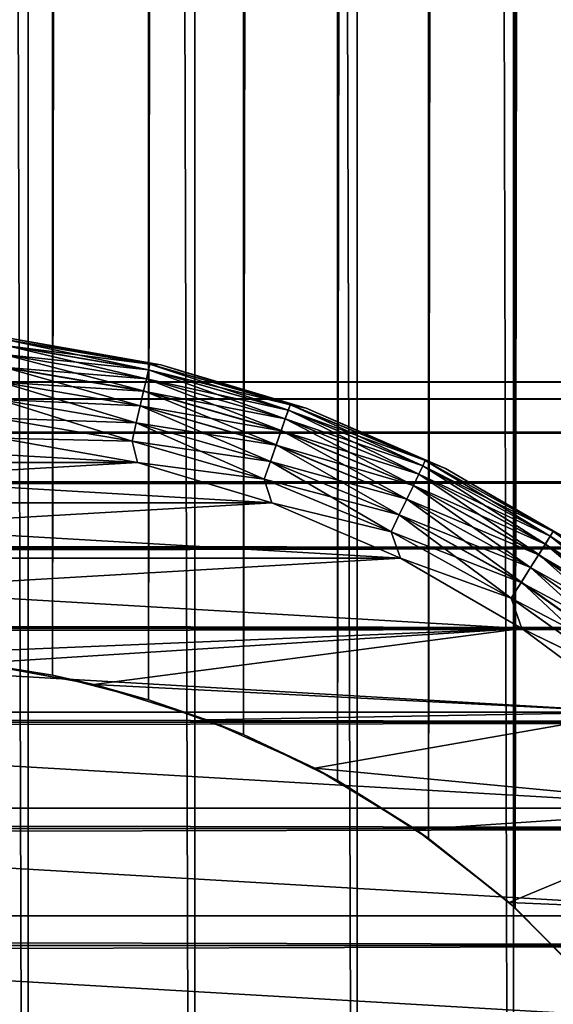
# Model space of a CAD drawing. Extents: x -265 to 265, y 0 to 607.
# Tile 122 of 256: x 251.59 to 256.91, y 26.28 to 36.08. Entities that reach past the tile are written whole.
import ezdxf

# ---------------------------------------------------------------- set-up
doc = ezdxf.new("R2010")
doc.units = 0
doc.header["$LTSCALE"] = 26.699852
for name, color, linetype in [('100', 7, 'CONTINUOUS'), ('35', 7, 'CONTINUOUS'), ('79', 7, 'CONTINUOUS'), ('80', 7, 'CONTINUOUS'), ('88', 7, 'CONTINUOUS'), ('89', 7, 'CONTINUOUS'), ('90', 7, 'CONTINUOUS'), ('92', 7, 'CONTINUOUS'), ('96', 7, 'CONTINUOUS')]:
    doc.layers.add(name, color=color, linetype=linetype)

msp = doc.modelspace()

# ---------------------------------------------------------------- linework, layer by layer
at = {"layer": '100', "color": 7, "linetype": 'CONTINUOUS'}
for points in [[(251.4367, 32.7512, -25.4451), (252.8554, 32.5102, -25.4451), (251.4471, 32.843, -25.6182), (251.4367, 32.7512, -25.4451)], [(251.4471, 32.843, -25.6182), (252.8759, 32.6002, -25.6182), (251.4534, 32.8994, -25.8061), (251.4471, 32.843, -25.6182)], [(251.4471, 32.843, -25.6182), (252.8554, 32.5102, -25.4451), (252.8759, 32.6002, -25.6182), (251.4471, 32.843, -25.6182)], [(251.5092, 32.9121, -26), (251.4534, 32.8994, -25.8061), (252.8885, 32.6556, -25.8061), (251.5092, 32.9121, -26)], [(251.4534, 32.8994, -25.8061), (252.8759, 32.6002, -25.6182), (252.8885, 32.6556, -25.8061), (251.4534, 32.8994, -25.8061)], [(252.998, 32.6496, -26), (251.5092, 32.9121, -26), (252.8885, 32.6556, -25.8061), (252.998, 32.6496, -26)], [(251.4228, 32.6276, -25.2933), (252.8277, 32.3889, -25.2933), (251.4367, 32.7512, -25.4451), (251.4228, 32.6276, -25.2933)], [(251.4367, 32.7512, -25.4451), (252.8277, 32.3889, -25.2933), (252.8554, 32.5102, -25.4451), (251.4367, 32.7512, -25.4451)], [(252.8759, 32.6002, -25.6182), (254.2686, 32.199, -25.6182), (252.8885, 32.6556, -25.8061), (252.8759, 32.6002, -25.6182)], [(252.998, 32.6496, -26), (252.8885, 32.6556, -25.8061), (254.2874, 32.2526, -25.8061), (252.998, 32.6496, -26)], [(252.8885, 32.6556, -25.8061), (254.2686, 32.199, -25.6182), (254.2874, 32.2526, -25.8061), (252.8885, 32.6556, -25.8061)], [(254.4463, 32.216, -26), (252.998, 32.6496, -26), (254.2874, 32.2526, -25.8061), (254.4463, 32.216, -26)], [(251.4058, 32.4769, -25.1687), (252.7939, 32.2411, -25.1687), (251.4228, 32.6276, -25.2933), (251.4058, 32.4769, -25.1687)], [(251.4228, 32.6276, -25.2933), (252.7939, 32.2411, -25.1687), (252.8277, 32.3889, -25.2933), (251.4228, 32.6276, -25.2933)], [(252.8554, 32.5102, -25.4451), (254.2381, 32.1118, -25.4451), (252.8759, 32.6002, -25.6182), (252.8554, 32.5102, -25.4451)], [(252.8759, 32.6002, -25.6182), (254.2381, 32.1118, -25.4451), (254.2686, 32.199, -25.6182), (252.8759, 32.6002, -25.6182)], [(251.3864, 32.305, -25.0762), (252.7554, 32.0724, -25.0762), (251.4058, 32.4769, -25.1687), (251.3864, 32.305, -25.0762)], [(251.4058, 32.4769, -25.1687), (252.7554, 32.0724, -25.0762), (252.7939, 32.2411, -25.1687), (251.4058, 32.4769, -25.1687)], [(252.8277, 32.3889, -25.2933), (254.197, 31.9944, -25.2933), (252.8554, 32.5102, -25.4451), (252.8277, 32.3889, -25.2933)], [(252.8554, 32.5102, -25.4451), (254.197, 31.9944, -25.2933), (254.2381, 32.1118, -25.4451), (252.8554, 32.5102, -25.4451)], [(252.7939, 32.2411, -25.1687), (254.1469, 31.8513, -25.1687), (252.8277, 32.3889, -25.2933), (252.7939, 32.2411, -25.1687)], [(252.8277, 32.3889, -25.2933), (254.1469, 31.8513, -25.1687), (254.197, 31.9944, -25.2933), (252.8277, 32.3889, -25.2933)], [(251.3654, 32.1184, -25.0192), (252.7137, 31.8893, -25.0192), (251.3864, 32.305, -25.0762), (251.3654, 32.1184, -25.0192)], [(251.3864, 32.305, -25.0762), (252.7137, 31.8893, -25.0192), (252.7554, 32.0724, -25.0762), (251.3864, 32.305, -25.0762)], [(252.7554, 32.0724, -25.0762), (254.0898, 31.688, -25.0762), (252.7939, 32.2411, -25.1687), (252.7554, 32.0724, -25.0762)], [(252.7939, 32.2411, -25.1687), (254.0898, 31.688, -25.0762), (254.1469, 31.8513, -25.1687), (252.7939, 32.2411, -25.1687)], [(254.2686, 32.199, -25.6182), (255.6076, 31.6444, -25.6182), (254.2874, 32.2526, -25.8061), (254.2686, 32.199, -25.6182)], [(254.4463, 32.216, -26), (254.2874, 32.2526, -25.8061), (255.6323, 31.6955, -25.8061), (254.4463, 32.216, -26)], [(254.2874, 32.2526, -25.8061), (255.6076, 31.6444, -25.6182), (255.6323, 31.6955, -25.8061), (254.2874, 32.2526, -25.8061)], [(254.2381, 32.1118, -25.4451), (255.5676, 31.5611, -25.4451), (254.2686, 32.199, -25.6182), (254.2381, 32.1118, -25.4451)], [(254.2686, 32.199, -25.6182), (255.5676, 31.5611, -25.4451), (255.6076, 31.6444, -25.6182), (254.2686, 32.199, -25.6182)], [(255.8344, 31.6172, -26), (254.4463, 32.216, -26), (255.6323, 31.6955, -25.8061), (255.8344, 31.6172, -26)], [(251.3654, 32.1184, -25.0192), (251.393, 31.9189, -25), (252.7137, 31.8893, -25.0192), (251.3654, 32.1184, -25.0192)], [(252.7137, 31.8893, -25.0192), (254.0278, 31.5107, -25.0192), (252.7554, 32.0724, -25.0762), (252.7137, 31.8893, -25.0192)], [(252.7554, 32.0724, -25.0762), (254.0278, 31.5107, -25.0192), (254.0898, 31.688, -25.0762), (252.7554, 32.0724, -25.0762)], [(254.197, 31.9944, -25.2933), (255.5136, 31.4491, -25.2933), (254.2381, 32.1118, -25.4451), (254.197, 31.9944, -25.2933)], [(254.2381, 32.1118, -25.4451), (255.5136, 31.4491, -25.2933), (255.5676, 31.5611, -25.4451), (254.2381, 32.1118, -25.4451)], [(254.1469, 31.8513, -25.1687), (255.4478, 31.3125, -25.1687), (254.197, 31.9944, -25.2933), (254.1469, 31.8513, -25.1687)], [(254.197, 31.9944, -25.2933), (255.4478, 31.3125, -25.1687), (255.5136, 31.4491, -25.2933), (254.197, 31.9944, -25.2933)], [(251.393, 31.9189, -25), (252.7673, 31.6766, -25), (252.7137, 31.8893, -25.0192), (251.393, 31.9189, -25)], [(252.7137, 31.8893, -25.0192), (252.7673, 31.6766, -25), (254.0278, 31.5107, -25.0192), (252.7137, 31.8893, -25.0192)], [(254.0898, 31.688, -25.0762), (255.3727, 31.1566, -25.0762), (254.1469, 31.8513, -25.1687), (254.0898, 31.688, -25.0762)], [(254.1469, 31.8513, -25.1687), (255.3727, 31.1566, -25.0762), (255.4478, 31.3125, -25.1687), (254.1469, 31.8513, -25.1687)], [(252.7673, 31.6766, -25), (254.1042, 31.2763, -25), (254.0278, 31.5107, -25.0192), (252.7673, 31.6766, -25)], [(254.0278, 31.5107, -25.0192), (255.2913, 30.9874, -25.0192), (254.0898, 31.688, -25.0762), (254.0278, 31.5107, -25.0192)], [(254.0898, 31.688, -25.0762), (255.2913, 30.9874, -25.0192), (255.3727, 31.1566, -25.0762), (254.0898, 31.688, -25.0762)], [(255.6076, 31.6444, -25.6182), (256.8761, 30.9433, -25.6182), (255.6323, 31.6955, -25.8061), (255.6076, 31.6444, -25.6182)], [(255.8344, 31.6172, -26), (255.6323, 31.6955, -25.8061), (256.9063, 30.9913, -25.8061), (255.8344, 31.6172, -26)], [(255.6323, 31.6955, -25.8061), (256.8761, 30.9433, -25.6182), (256.9063, 30.9913, -25.8061), (255.6323, 31.6955, -25.8061)], [(255.5136, 31.4491, -25.2933), (256.7608, 30.7598, -25.2933), (255.5676, 31.5611, -25.4451), (255.5136, 31.4491, -25.2933)], [(255.5676, 31.5611, -25.4451), (256.827, 30.8651, -25.4451), (255.6076, 31.6444, -25.6182), (255.5676, 31.5611, -25.4451)], [(255.5676, 31.5611, -25.4451), (256.7608, 30.7598, -25.2933), (256.827, 30.8651, -25.4451), (255.5676, 31.5611, -25.4451)], [(255.6076, 31.6444, -25.6182), (256.827, 30.8651, -25.4451), (256.8761, 30.9433, -25.6182), (255.6076, 31.6444, -25.6182)], [(257.1436, 30.8613, -26), (255.8344, 31.6172, -26), (256.9063, 30.9913, -25.8061), (257.1436, 30.8613, -26)], [(254.0278, 31.5107, -25.0192), (254.1042, 31.2763, -25), (255.2913, 30.9874, -25.0192), (254.0278, 31.5107, -25.0192)], [(255.4478, 31.3125, -25.1687), (256.6801, 30.6314, -25.1687), (255.5136, 31.4491, -25.2933), (255.4478, 31.3125, -25.1687)], [(255.5136, 31.4491, -25.2933), (256.6801, 30.6314, -25.1687), (256.7608, 30.7598, -25.2933), (255.5136, 31.4491, -25.2933)], [(254.1042, 31.2763, -25), (255.3855, 30.7236, -25), (255.2913, 30.9874, -25.0192), (254.1042, 31.2763, -25)], [(255.3727, 31.1566, -25.0762), (256.5881, 30.4849, -25.0762), (255.4478, 31.3125, -25.1687), (255.3727, 31.1566, -25.0762)], [(255.4478, 31.3125, -25.1687), (256.5881, 30.4849, -25.0762), (256.6801, 30.6314, -25.1687), (255.4478, 31.3125, -25.1687)], [(255.2913, 30.9874, -25.0192), (256.4882, 30.3259, -25.0192), (255.3727, 31.1566, -25.0762), (255.2913, 30.9874, -25.0192)], [(255.3727, 31.1566, -25.0762), (256.4882, 30.3259, -25.0192), (256.5881, 30.4849, -25.0762), (255.3727, 31.1566, -25.0762)], [(255.2913, 30.9874, -25.0192), (255.3855, 30.7236, -25), (256.4882, 30.3259, -25.0192), (255.2913, 30.9874, -25.0192)], [(256.8761, 30.9433, -25.6182), (258.0581, 30.1046, -25.6182), (256.9063, 30.9913, -25.8061), (256.8761, 30.9433, -25.6182)], [(256.827, 30.8651, -25.4451), (258.0006, 30.0324, -25.4451), (256.8761, 30.9433, -25.6182), (256.827, 30.8651, -25.4451)], [(256.8761, 30.9433, -25.6182), (258.0006, 30.0324, -25.4451), (258.0581, 30.1046, -25.6182), (256.8761, 30.9433, -25.6182)], [(256.7608, 30.7598, -25.2933), (257.923, 29.9351, -25.2933), (256.827, 30.8651, -25.4451), (256.7608, 30.7598, -25.2933)], [(256.827, 30.8651, -25.4451), (257.923, 29.9351, -25.2933), (258.0006, 30.0324, -25.4451), (256.827, 30.8651, -25.4451)], [(255.3855, 30.7236, -25), (256.5941, 30.0259, -25), (256.4882, 30.3259, -25.0192), (255.3855, 30.7236, -25)], [(256.6801, 30.6314, -25.1687), (257.8285, 29.8166, -25.1687), (256.7608, 30.7598, -25.2933), (256.6801, 30.6314, -25.1687)], [(256.7608, 30.7598, -25.2933), (257.8285, 29.8166, -25.1687), (257.923, 29.9351, -25.2933), (256.7608, 30.7598, -25.2933)], [(256.5881, 30.4849, -25.0762), (257.7206, 29.6813, -25.0762), (256.6801, 30.6314, -25.1687), (256.5881, 30.4849, -25.0762)], [(256.6801, 30.6314, -25.1687), (257.7206, 29.6813, -25.0762), (257.8285, 29.8166, -25.1687), (256.6801, 30.6314, -25.1687)], [(256.4882, 30.3259, -25.0192), (257.6035, 29.5345, -25.0192), (256.5881, 30.4849, -25.0762), (256.4882, 30.3259, -25.0192)], [(256.5881, 30.4849, -25.0762), (257.6035, 29.5345, -25.0192), (257.7206, 29.6813, -25.0762), (256.5881, 30.4849, -25.0762)], [(256.4882, 30.3259, -25.0192), (256.5941, 30.0259, -25), (257.6035, 29.5345, -25.0192), (256.4882, 30.3259, -25.0192)], [(256.5941, 30.0259, -25), (257.7134, 29.1926, -25), (257.6035, 29.5345, -25.0192), (256.5941, 30.0259, -25)]]:
    msp.add_3dface(points, dxfattribs=at)
at = {"layer": '35', "color": 7, "linetype": 'CONTINUOUS'}
for points in [[(-263, 32.4789, 28.2268), (-263, 32.3101, 29.6706), (263, 32.4789, 28.2268), (-263, 32.4789, 28.2268)], [(263, 32.4789, 28.2268), (-263, 32.3101, 29.6706), (263, 32.3101, 29.6706), (263, 32.4789, 28.2268)], [(-263, 32.4789, 26.7732), (-263, 32.4789, 28.2268), (263, 32.4789, 26.7732), (-263, 32.4789, 26.7732)], [(263, 32.4789, 26.7732), (-263, 32.4789, 28.2268), (263, 32.4789, 28.2268), (263, 32.4789, 26.7732)], [(-263, 32.3101, 25.3294), (-263, 32.4789, 26.7732), (263, 32.3101, 25.3294), (-263, 32.3101, 25.3294)], [(263, 32.3101, 25.3294), (-263, 32.4789, 26.7732), (263, 32.4789, 26.7732), (263, 32.3101, 25.3294)], [(-263, 32.3101, 29.6706), (-263, 31.9749, 31.085), (263, 32.3101, 29.6706), (-263, 32.3101, 29.6706)], [(263, 32.3101, 29.6706), (-263, 31.9749, 31.085), (263, 31.9749, 31.085), (263, 32.3101, 29.6706)], [(-263, 31.9749, 23.915), (-263, 32.3101, 25.3294), (263, 31.9749, 23.915), (-263, 31.9749, 23.915)], [(263, 31.9749, 23.915), (-263, 32.3101, 25.3294), (263, 32.3101, 25.3294), (263, 31.9749, 23.915)], [(-263, 31.9749, 31.085), (-263, 31.4777, 32.451), (263, 31.9749, 31.085), (-263, 31.9749, 31.085)], [(263, 31.9749, 31.085), (-263, 31.4777, 32.451), (263, 31.4777, 32.451), (263, 31.9749, 31.085)], [(-263, 31.4777, 22.549), (-263, 31.9749, 23.915), (263, 31.4777, 22.549), (-263, 31.4777, 22.549)], [(263, 31.4777, 22.549), (-263, 31.9749, 23.915), (263, 31.9749, 23.915), (263, 31.4777, 22.549)], [(-263, 31.4777, 32.451), (-263, 30.8253, 33.75), (263, 31.4777, 32.451), (-263, 31.4777, 32.451)], [(263, 31.4777, 32.451), (-263, 30.8253, 33.75), (263, 30.8253, 33.75), (263, 31.4777, 32.451)], [(-263, 30.8253, 21.25), (-263, 31.4777, 22.549), (263, 30.8253, 21.25), (-263, 30.8253, 21.25)], [(263, 30.8253, 21.25), (-263, 31.4777, 22.549), (263, 31.4777, 22.549), (263, 30.8253, 21.25)], [(-263, 30.8253, 33.75), (-263, 30.0265, 34.9645), (263, 30.8253, 33.75), (-263, 30.8253, 33.75)], [(263, 30.8253, 33.75), (-263, 30.0265, 34.9645), (263, 30.0265, 34.9645), (263, 30.8253, 33.75)], [(-263, 30.0265, 20.0355), (-263, 30.8253, 21.25), (263, 30.0265, 20.0355), (-263, 30.0265, 20.0355)], [(263, 30.0265, 20.0355), (-263, 30.8253, 21.25), (263, 30.8253, 21.25), (263, 30.0265, 20.0355)], [(-263, 30.0265, 34.9645), (-263, 29.0922, 36.078), (263, 30.0265, 34.9645), (-263, 30.0265, 34.9645)], [(263, 30.0265, 34.9645), (-263, 29.0922, 36.078), (263, 29.0922, 36.078), (263, 30.0265, 34.9645)], [(-263, 29.0922, 18.922), (-263, 30.0265, 20.0355), (263, 29.0922, 18.922), (-263, 29.0922, 18.922)], [(263, 29.0922, 18.922), (-263, 30.0265, 20.0355), (263, 30.0265, 20.0355), (263, 29.0922, 18.922)], [(-263, 29.0922, 36.078), (-263, 28.0348, 37.0756), (263, 29.0922, 36.078), (-263, 29.0922, 36.078)], [(263, 29.0922, 36.078), (-263, 28.0348, 37.0756), (263, 28.0348, 37.0756), (263, 29.0922, 36.078)], [(-263, 28.0348, 17.9244), (-263, 29.0922, 18.922), (263, 28.0348, 17.9244), (-263, 28.0348, 17.9244)], [(263, 28.0348, 17.9244), (-263, 29.0922, 18.922), (263, 29.0922, 18.922), (263, 28.0348, 17.9244)], [(-263, 28.0348, 37.0756), (-263, 26.8689, 37.9436), (263, 28.0348, 37.0756), (-263, 28.0348, 37.0756)], [(263, 28.0348, 37.0756), (-263, 26.8689, 37.9436), (263, 26.8689, 37.9436), (263, 28.0348, 37.0756)], [(-263, 26.8689, 17.0564), (-263, 28.0348, 17.9244), (263, 26.8689, 17.0564), (-263, 26.8689, 17.0564)], [(263, 26.8689, 17.0564), (-263, 28.0348, 17.9244), (263, 28.0348, 17.9244), (263, 26.8689, 17.0564)], [(-263, 26.8689, 37.9436), (-263, 25.61, 38.6704), (263, 26.8689, 37.9436), (-263, 26.8689, 37.9436)], [(263, 26.8689, 37.9436), (-263, 25.61, 38.6704), (263, 25.61, 38.6704), (263, 26.8689, 37.9436)], [(-263, 25.61, 16.3296), (-263, 26.8689, 17.0564), (263, 25.61, 16.3296), (-263, 25.61, 16.3296)], [(263, 25.61, 16.3296), (-263, 26.8689, 17.0564), (263, 26.8689, 17.0564), (263, 25.61, 16.3296)]]:
    msp.add_3dface(points, dxfattribs=at)
at = {"layer": '79', "color": 7, "linetype": 'CONTINUOUS'}
for points in [[(250, 1, 15), (251.6795, 1, 14.9057), (250, 599, 15), (250, 1, 15)], [(250, 599, 15), (251.6795, 1, 14.9057), (251.6795, 599, 14.9057), (250, 599, 15)], [(251.6795, 1, 14.9057), (253.3378, 1, 14.6239), (251.6795, 599, 14.9057), (251.6795, 1, 14.9057)], [(251.6795, 599, 14.9057), (253.3378, 1, 14.6239), (253.3378, 599, 14.6239), (251.6795, 599, 14.9057)], [(253.3378, 1, 14.6239), (254.9542, 1, 14.1582), (253.3378, 599, 14.6239), (253.3378, 1, 14.6239)], [(253.3378, 599, 14.6239), (254.9542, 1, 14.1582), (254.9542, 599, 14.1582), (253.3378, 599, 14.6239)], [(254.9542, 1, 14.1582), (256.5083, 1, 13.5145), (254.9542, 599, 14.1582), (254.9542, 1, 14.1582)], [(254.9542, 599, 14.1582), (256.5083, 1, 13.5145), (256.5083, 599, 13.5145), (254.9542, 599, 14.1582)], [(256.5083, 1, 13.5145), (257.9805, 1, 12.7009), (256.5083, 599, 13.5145), (256.5083, 1, 13.5145)], [(256.5083, 599, 13.5145), (257.9805, 1, 12.7009), (257.9805, 599, 12.7009), (256.5083, 599, 13.5145)]]:
    msp.add_3dface(points, dxfattribs=at)
at = {"layer": '80', "color": 7, "linetype": 'CONTINUOUS'}
for points in [[(256.525, 572.7552, -13.5064), (257.3158, 573.5548, -13.095), (256.5251, 27.2447, -13.5064), (256.525, 572.7552, -13.5064)], [(256.5251, 27.2447, -13.5064), (257.3158, 573.5548, -13.095), (257.3159, 26.4452, -13.095), (256.5251, 27.2447, -13.5064)], [(255.664, 572.0639, -13.8895), (256.525, 572.7552, -13.5064), (255.664, 27.9361, -13.8895), (255.664, 572.0639, -13.8895)], [(255.664, 27.9361, -13.8895), (256.525, 572.7552, -13.5064), (256.5251, 27.2447, -13.5064), (255.664, 27.9361, -13.8895)], [(254.7575, 571.4895, -14.2256), (255.664, 572.0639, -13.8895), (254.7575, 28.5105, -14.2255), (254.7575, 571.4895, -14.2256)], [(254.7575, 28.5105, -14.2255), (255.664, 572.0639, -13.8895), (255.664, 27.9361, -13.8895), (254.7575, 28.5105, -14.2255)], [(253.8238, 571.0311, -14.5044), (254.7575, 571.4895, -14.2256), (253.8239, 28.9689, -14.5044), (253.8238, 571.0311, -14.5044)], [(253.8239, 28.9689, -14.5044), (254.7575, 571.4895, -14.2256), (254.7575, 28.5105, -14.2255), (253.8239, 28.9689, -14.5044)], [(252.8754, 570.6836, -14.7218), (253.8238, 571.0311, -14.5044), (252.8754, 29.3163, -14.7218), (252.8754, 570.6836, -14.7218)], [(252.8754, 29.3163, -14.7218), (253.8238, 571.0311, -14.5044), (253.8239, 28.9689, -14.5044), (252.8754, 29.3163, -14.7218)], [(251.9193, 570.4408, -14.8767), (252.8754, 570.6836, -14.7218), (251.9193, 29.5592, -14.8767), (251.9193, 570.4408, -14.8767)], [(251.9193, 29.5592, -14.8767), (252.8754, 570.6836, -14.7218), (252.8754, 29.3163, -14.7218), (251.9193, 29.5592, -14.8767)], [(250.9603, 570.2974, -14.9692), (251.9193, 570.4408, -14.8767), (250.9603, 29.7026, -14.9692), (250.9603, 570.2974, -14.9692)], [(250.9603, 29.7026, -14.9692), (251.9193, 570.4408, -14.8767), (251.9193, 29.5592, -14.8767), (250.9603, 29.7026, -14.9692)]]:
    msp.add_3dface(points, dxfattribs=at)
at = {"layer": '88', "color": 7, "linetype": 'CONTINUOUS'}
for points in [[(250.9603, 29.7026, -14.9692), (251.9193, 29.5592, -14.8767), (251.1752, 29.6789, -25), (250.9603, 29.7026, -14.9692)], [(251.1752, 29.6789, -25), (251.9193, 29.5592, -14.8767), (252.3333, 29.4667, -25), (251.1752, 29.6789, -25)], [(251.9193, 29.5592, -14.8767), (252.8754, 29.3163, -14.7218), (252.3333, 29.4667, -25), (251.9193, 29.5592, -14.8767)], [(252.3333, 29.4667, -25), (252.8754, 29.3163, -14.7218), (253.4574, 29.1164, -25), (252.3333, 29.4667, -25)], [(252.8754, 29.3163, -14.7218), (253.8239, 28.9689, -14.5044), (253.4574, 29.1164, -25), (252.8754, 29.3163, -14.7218)], [(253.4574, 29.1164, -25), (253.8239, 28.9689, -14.5044), (254.5311, 28.6332, -25), (253.4574, 29.1164, -25)], [(253.8239, 28.9689, -14.5044), (254.7575, 28.5105, -14.2255), (254.5311, 28.6332, -25), (253.8239, 28.9689, -14.5044)], [(254.5311, 28.6332, -25), (254.7575, 28.5105, -14.2255), (255.5386, 28.0241, -25), (254.5311, 28.6332, -25)], [(254.7575, 28.5105, -14.2255), (255.664, 27.9361, -13.8895), (255.5386, 28.0241, -25), (254.7575, 28.5105, -14.2255)], [(255.5386, 28.0241, -25), (255.664, 27.9361, -13.8895), (256.4654, 27.298, -25), (255.5386, 28.0241, -25)], [(255.664, 27.9361, -13.8895), (256.5251, 27.2447, -13.5064), (256.4654, 27.298, -25), (255.664, 27.9361, -13.8895)], [(256.4654, 27.298, -25), (256.5251, 27.2447, -13.5064), (257.298, 26.4654, -25), (256.4654, 27.298, -25)], [(256.5251, 27.2447, -13.5064), (257.3159, 26.4452, -13.095), (257.298, 26.4654, -25), (256.5251, 27.2447, -13.5064)]]:
    msp.add_3dface(points, dxfattribs=at)
at = {"layer": '89', "color": 7, "linetype": 'CONTINUOUS'}
for points in [[(251.393, 31.9189, -25), (247.2327, 31.6766, -25), (252.7673, 31.6766, -25), (251.393, 31.9189, -25)], [(247.2327, 31.6766, -25), (245.8958, 31.2763, -25), (252.7673, 31.6766, -25), (247.2327, 31.6766, -25)], [(252.7673, 31.6766, -25), (245.8958, 31.2763, -25), (254.1042, 31.2763, -25), (252.7673, 31.6766, -25)], [(245.8958, 31.2763, -25), (244.6145, 30.7236, -25), (254.1042, 31.2763, -25), (245.8958, 31.2763, -25)], [(254.1042, 31.2763, -25), (244.6145, 30.7236, -25), (255.3855, 30.7236, -25), (254.1042, 31.2763, -25)], [(244.6145, 30.7236, -25), (243.4059, 30.0259, -25), (255.3855, 30.7236, -25), (244.6145, 30.7236, -25)], [(255.3855, 30.7236, -25), (243.4059, 30.0259, -25), (256.5941, 30.0259, -25), (255.3855, 30.7236, -25)], [(243.4059, 30.0259, -25), (250, 29.75, -25), (256.5941, 30.0259, -25), (243.4059, 30.0259, -25)], [(250, 29.75, -25), (251.1752, 29.6789, -25), (256.5941, 30.0259, -25), (250, 29.75, -25)], [(251.1752, 29.6789, -25), (252.3333, 29.4667, -25), (256.5941, 30.0259, -25), (251.1752, 29.6789, -25)], [(256.5941, 30.0259, -25), (252.3333, 29.4667, -25), (257.7134, 29.1926, -25), (256.5941, 30.0259, -25)], [(252.3333, 29.4667, -25), (253.4574, 29.1164, -25), (257.7134, 29.1926, -25), (252.3333, 29.4667, -25)], [(253.4574, 29.1164, -25), (254.5311, 28.6332, -25), (257.7134, 29.1926, -25), (253.4574, 29.1164, -25)], [(257.7134, 29.1926, -25), (254.5311, 28.6332, -25), (258.7285, 28.2349, -25), (257.7134, 29.1926, -25)], [(254.5311, 28.6332, -25), (255.5386, 28.0241, -25), (258.7285, 28.2349, -25), (254.5311, 28.6332, -25)], [(255.5386, 28.0241, -25), (256.4654, 27.298, -25), (258.7285, 28.2349, -25), (255.5386, 28.0241, -25)], [(258.7285, 28.2349, -25), (256.4654, 27.298, -25), (259.6255, 27.1659, -25), (258.7285, 28.2349, -25)], [(256.4654, 27.298, -25), (257.298, 26.4654, -25), (259.6255, 27.1659, -25), (256.4654, 27.298, -25)]]:
    msp.add_3dface(points, dxfattribs=at)
at = {"layer": '90', "color": 7, "linetype": 'CONTINUOUS'}
for points in [[(247.2327, 31.6766, -75), (248.607, 31.9189, -75), (252.7673, 31.6766, -75), (247.2327, 31.6766, -75)], [(252.7673, 31.6766, -75), (248.607, 31.9189, -75), (251.393, 31.9189, -75), (252.7673, 31.6766, -75)], [(245.8958, 31.2763, -75), (247.2327, 31.6766, -75), (254.1042, 31.2763, -75), (245.8958, 31.2763, -75)], [(254.1042, 31.2763, -75), (247.2327, 31.6766, -75), (252.7673, 31.6766, -75), (254.1042, 31.2763, -75)], [(244.6145, 30.7236, -75), (245.8958, 31.2763, -75), (255.3855, 30.7236, -75), (244.6145, 30.7236, -75)], [(255.3855, 30.7236, -75), (245.8958, 31.2763, -75), (254.1042, 31.2763, -75), (255.3855, 30.7236, -75)], [(243.4059, 30.0259, -75), (244.6145, 30.7236, -75), (256.5941, 30.0259, -75), (243.4059, 30.0259, -75)], [(256.5941, 30.0259, -75), (244.6145, 30.7236, -75), (255.3855, 30.7236, -75), (256.5941, 30.0259, -75)], [(242.2866, 29.1926, -75), (243.4059, 30.0259, -75), (257.7134, 29.1926, -75), (242.2866, 29.1926, -75)], [(257.7134, 29.1926, -75), (243.4059, 30.0259, -75), (256.5941, 30.0259, -75), (257.7134, 29.1926, -75)], [(241.2715, 28.2349, -75), (242.2866, 29.1926, -75), (258.7285, 28.2349, -75), (241.2715, 28.2349, -75)], [(258.7285, 28.2349, -75), (242.2866, 29.1926, -75), (257.7134, 29.1926, -75), (258.7285, 28.2349, -75)], [(240.3745, 27.1659, -75), (241.2715, 28.2349, -75), (259.6255, 27.1659, -75), (240.3745, 27.1659, -75)], [(259.6255, 27.1659, -75), (241.2715, 28.2349, -75), (258.7285, 28.2349, -75), (259.6255, 27.1659, -75)], [(239.6077, 26, -75), (240.3745, 27.1659, -75), (260.3923, 26, -75), (239.6077, 26, -75)], [(260.3923, 26, -75), (240.3745, 27.1659, -75), (259.6255, 27.1659, -75), (260.3923, 26, -75)]]:
    msp.add_3dface(points, dxfattribs=at)
at = {"layer": '92', "color": 7, "linetype": 'CONTINUOUS'}
for points in [[(252.998, 32.6496, -74), (251.5092, 32.9121, -74), (252.998, 32.6496, -26), (252.998, 32.6496, -74)], [(252.998, 32.6496, -26), (251.5092, 32.9121, -74), (251.5092, 32.9121, -26), (252.998, 32.6496, -26)], [(254.4463, 32.216, -74), (252.998, 32.6496, -74), (254.4463, 32.216, -26), (254.4463, 32.216, -74)], [(254.4463, 32.216, -26), (252.998, 32.6496, -74), (252.998, 32.6496, -26), (254.4463, 32.216, -26)], [(255.8344, 31.6172, -74), (254.4463, 32.216, -74), (255.8344, 31.6172, -26), (255.8344, 31.6172, -74)], [(255.8344, 31.6172, -26), (254.4463, 32.216, -74), (254.4463, 32.216, -26), (255.8344, 31.6172, -26)], [(257.1436, 30.8613, -74), (255.8344, 31.6172, -74), (257.1436, 30.8613, -26), (257.1436, 30.8613, -74)], [(257.1436, 30.8613, -26), (255.8344, 31.6172, -74), (255.8344, 31.6172, -26), (257.1436, 30.8613, -26)]]:
    msp.add_3dface(points, dxfattribs=at)
at = {"layer": '96', "color": 7, "linetype": 'CONTINUOUS'}
for points in [[(252.8758, 32.5998, -74.3829), (251.4366, 32.7506, -74.5559), (251.447, 32.8425, -74.3829), (252.8758, 32.5998, -74.3829)], [(252.8885, 32.6553, -74.1951), (251.447, 32.8425, -74.3829), (251.4534, 32.8992, -74.1951), (252.8885, 32.6553, -74.1951)], [(252.8758, 32.5998, -74.3829), (251.447, 32.8425, -74.3829), (252.8885, 32.6553, -74.1951), (252.8758, 32.5998, -74.3829)], [(251.5092, 32.9121, -74), (252.8885, 32.6553, -74.1951), (251.4534, 32.8992, -74.1951), (251.5092, 32.9121, -74)], [(251.5092, 32.9121, -74), (252.998, 32.6496, -74), (252.8885, 32.6553, -74.1951), (251.5092, 32.9121, -74)], [(252.8552, 32.5095, -74.5559), (251.4227, 32.6268, -74.7075), (251.4366, 32.7506, -74.5559), (252.8552, 32.5095, -74.5559)], [(252.8552, 32.5095, -74.5559), (251.4366, 32.7506, -74.5559), (252.8758, 32.5998, -74.3829), (252.8552, 32.5095, -74.5559)], [(254.2873, 32.2523, -74.1951), (252.8758, 32.5998, -74.3829), (252.8885, 32.6553, -74.1951), (254.2873, 32.2523, -74.1951)], [(252.998, 32.6496, -74), (254.2873, 32.2523, -74.1951), (252.8885, 32.6553, -74.1951), (252.998, 32.6496, -74)], [(252.998, 32.6496, -74), (254.4463, 32.216, -74), (254.2873, 32.2523, -74.1951), (252.998, 32.6496, -74)], [(252.8275, 32.3881, -74.7075), (251.4057, 32.476, -74.8319), (251.4227, 32.6268, -74.7075), (252.8275, 32.3881, -74.7075)], [(252.8275, 32.3881, -74.7075), (251.4227, 32.6268, -74.7075), (252.8552, 32.5095, -74.5559), (252.8275, 32.3881, -74.7075)], [(254.2685, 32.1986, -74.3829), (252.8552, 32.5095, -74.5559), (252.8758, 32.5998, -74.3829), (254.2685, 32.1986, -74.3829)], [(254.2685, 32.1986, -74.3829), (252.8758, 32.5998, -74.3829), (254.2873, 32.2523, -74.1951), (254.2685, 32.1986, -74.3829)], [(252.7937, 32.2401, -74.8319), (251.3863, 32.3039, -74.9243), (251.4057, 32.476, -74.8319), (252.7937, 32.2401, -74.8319)], [(252.7937, 32.2401, -74.8319), (251.4057, 32.476, -74.8319), (252.8275, 32.3881, -74.7075), (252.7937, 32.2401, -74.8319)], [(254.2379, 32.1112, -74.5559), (252.8275, 32.3881, -74.7075), (252.8552, 32.5095, -74.5559), (254.2379, 32.1112, -74.5559)], [(254.2379, 32.1112, -74.5559), (252.8552, 32.5095, -74.5559), (254.2685, 32.1986, -74.3829), (254.2379, 32.1112, -74.5559)], [(254.1968, 31.9936, -74.7075), (252.7937, 32.2401, -74.8319), (252.8275, 32.3881, -74.7075), (254.1968, 31.9936, -74.7075)], [(254.1968, 31.9936, -74.7075), (252.8275, 32.3881, -74.7075), (254.2379, 32.1112, -74.5559), (254.1968, 31.9936, -74.7075)], [(252.7552, 32.0713, -74.9243), (251.3653, 32.1173, -74.981), (251.3863, 32.3039, -74.9243), (252.7552, 32.0713, -74.9243)], [(252.7552, 32.0713, -74.9243), (251.3863, 32.3039, -74.9243), (252.7937, 32.2401, -74.8319), (252.7552, 32.0713, -74.9243)], [(255.6322, 31.6953, -74.1951), (254.2685, 32.1986, -74.3829), (254.2873, 32.2523, -74.1951), (255.6322, 31.6953, -74.1951)], [(254.4463, 32.216, -74), (255.6322, 31.6953, -74.1951), (254.2873, 32.2523, -74.1951), (254.4463, 32.216, -74)], [(254.1466, 31.8504, -74.8319), (252.7552, 32.0713, -74.9243), (252.7937, 32.2401, -74.8319), (254.1466, 31.8504, -74.8319)], [(254.1466, 31.8504, -74.8319), (252.7937, 32.2401, -74.8319), (254.1968, 31.9936, -74.7075), (254.1466, 31.8504, -74.8319)], [(255.6074, 31.6439, -74.3829), (254.2379, 32.1112, -74.5559), (254.2685, 32.1986, -74.3829), (255.6074, 31.6439, -74.3829)], [(255.6074, 31.6439, -74.3829), (254.2685, 32.1986, -74.3829), (255.6322, 31.6953, -74.1951), (255.6074, 31.6439, -74.3829)], [(254.4463, 32.216, -74), (255.8344, 31.6172, -74), (255.6322, 31.6953, -74.1951), (254.4463, 32.216, -74)], [(252.7134, 31.8882, -74.981), (251.393, 31.9189, -75), (251.3653, 32.1173, -74.981), (252.7134, 31.8882, -74.981)], [(252.7134, 31.8882, -74.981), (251.3653, 32.1173, -74.981), (252.7552, 32.0713, -74.9243), (252.7134, 31.8882, -74.981)], [(254.0894, 31.687, -74.9243), (252.7134, 31.8882, -74.981), (252.7552, 32.0713, -74.9243), (254.0894, 31.687, -74.9243)], [(254.0894, 31.687, -74.9243), (252.7552, 32.0713, -74.9243), (254.1466, 31.8504, -74.8319), (254.0894, 31.687, -74.9243)], [(255.5673, 31.5606, -74.5559), (254.1968, 31.9936, -74.7075), (254.2379, 32.1112, -74.5559), (255.5673, 31.5606, -74.5559)], [(255.5673, 31.5606, -74.5559), (254.2379, 32.1112, -74.5559), (255.6074, 31.6439, -74.3829), (255.5673, 31.5606, -74.5559)], [(255.5132, 31.4483, -74.7075), (254.1466, 31.8504, -74.8319), (254.1968, 31.9936, -74.7075), (255.5132, 31.4483, -74.7075)], [(255.5132, 31.4483, -74.7075), (254.1968, 31.9936, -74.7075), (255.5673, 31.5606, -74.5559), (255.5132, 31.4483, -74.7075)], [(252.7673, 31.6766, -75), (251.393, 31.9189, -75), (252.7134, 31.8882, -74.981), (252.7673, 31.6766, -75)], [(254.0274, 31.5097, -74.981), (252.7673, 31.6766, -75), (252.7134, 31.8882, -74.981), (254.0274, 31.5097, -74.981)], [(254.0274, 31.5097, -74.981), (252.7134, 31.8882, -74.981), (254.0894, 31.687, -74.9243), (254.0274, 31.5097, -74.981)], [(255.4474, 31.3116, -74.8319), (254.0894, 31.687, -74.9243), (254.1466, 31.8504, -74.8319), (255.4474, 31.3116, -74.8319)], [(255.4474, 31.3116, -74.8319), (254.1466, 31.8504, -74.8319), (255.5132, 31.4483, -74.7075), (255.4474, 31.3116, -74.8319)], [(254.1042, 31.2763, -75), (252.7673, 31.6766, -75), (254.0274, 31.5097, -74.981), (254.1042, 31.2763, -75)], [(255.3723, 31.1556, -74.9243), (254.0274, 31.5097, -74.981), (254.0894, 31.687, -74.9243), (255.3723, 31.1556, -74.9243)], [(255.3723, 31.1556, -74.9243), (254.0894, 31.687, -74.9243), (255.4474, 31.3116, -74.8319), (255.3723, 31.1556, -74.9243)], [(256.9062, 30.9911, -74.1951), (255.6074, 31.6439, -74.3829), (255.6322, 31.6953, -74.1951), (256.9062, 30.9911, -74.1951)], [(255.8344, 31.6172, -74), (256.9062, 30.9911, -74.1951), (255.6322, 31.6953, -74.1951), (255.8344, 31.6172, -74)], [(256.8266, 30.8645, -74.5559), (255.5132, 31.4483, -74.7075), (255.5673, 31.5606, -74.5559), (256.8266, 30.8645, -74.5559)], [(256.8759, 30.9429, -74.3829), (255.5673, 31.5606, -74.5559), (255.6074, 31.6439, -74.3829), (256.8759, 30.9429, -74.3829)], [(256.8266, 30.8645, -74.5559), (255.5673, 31.5606, -74.5559), (256.8759, 30.9429, -74.3829), (256.8266, 30.8645, -74.5559)], [(256.8759, 30.9429, -74.3829), (255.6074, 31.6439, -74.3829), (256.9062, 30.9911, -74.1951), (256.8759, 30.9429, -74.3829)], [(255.8344, 31.6172, -74), (257.1436, 30.8613, -74), (256.9062, 30.9911, -74.1951), (255.8344, 31.6172, -74)], [(255.2907, 30.9864, -74.981), (254.1042, 31.2763, -75), (254.0274, 31.5097, -74.981), (255.2907, 30.9864, -74.981)], [(255.2907, 30.9864, -74.981), (254.0274, 31.5097, -74.981), (255.3723, 31.1556, -74.9243), (255.2907, 30.9864, -74.981)], [(256.7604, 30.7591, -74.7075), (255.4474, 31.3116, -74.8319), (255.5132, 31.4483, -74.7075), (256.7604, 30.7591, -74.7075)], [(256.7604, 30.7591, -74.7075), (255.5132, 31.4483, -74.7075), (256.8266, 30.8645, -74.5559), (256.7604, 30.7591, -74.7075)], [(255.3855, 30.7236, -75), (254.1042, 31.2763, -75), (255.2907, 30.9864, -74.981), (255.3855, 30.7236, -75)], [(256.6796, 30.6306, -74.8319), (255.3723, 31.1556, -74.9243), (255.4474, 31.3116, -74.8319), (256.6796, 30.6306, -74.8319)], [(256.6796, 30.6306, -74.8319), (255.4474, 31.3116, -74.8319), (256.7604, 30.7591, -74.7075), (256.6796, 30.6306, -74.8319)], [(256.5875, 30.4839, -74.9243), (255.2907, 30.9864, -74.981), (255.3723, 31.1556, -74.9243), (256.5875, 30.4839, -74.9243)], [(256.5875, 30.4839, -74.9243), (255.3723, 31.1556, -74.9243), (256.6796, 30.6306, -74.8319), (256.5875, 30.4839, -74.9243)], [(256.4876, 30.3249, -74.981), (255.3855, 30.7236, -75), (255.2907, 30.9864, -74.981), (256.4876, 30.3249, -74.981)], [(256.4876, 30.3249, -74.981), (255.2907, 30.9864, -74.981), (256.5875, 30.4839, -74.9243), (256.4876, 30.3249, -74.981)], [(258.0934, 30.1488, -74.1951), (256.8759, 30.9429, -74.3829), (256.9062, 30.9911, -74.1951), (258.0934, 30.1488, -74.1951)], [(257.1436, 30.8613, -74), (258.0934, 30.1488, -74.1951), (256.9062, 30.9911, -74.1951), (257.1436, 30.8613, -74)], [(258.0579, 30.1042, -74.3829), (256.8266, 30.8645, -74.5559), (256.8759, 30.9429, -74.3829), (258.0579, 30.1042, -74.3829)], [(258.0579, 30.1042, -74.3829), (256.8759, 30.9429, -74.3829), (258.0934, 30.1488, -74.1951), (258.0579, 30.1042, -74.3829)], [(258.0002, 30.0319, -74.5559), (256.7604, 30.7591, -74.7075), (256.8266, 30.8645, -74.5559), (258.0002, 30.0319, -74.5559)], [(258.0002, 30.0319, -74.5559), (256.8266, 30.8645, -74.5559), (258.0579, 30.1042, -74.3829), (258.0002, 30.0319, -74.5559)], [(256.5941, 30.0259, -75), (255.3855, 30.7236, -75), (256.4876, 30.3249, -74.981), (256.5941, 30.0259, -75)], [(257.9225, 29.9345, -74.7075), (256.6796, 30.6306, -74.8319), (256.7604, 30.7591, -74.7075), (257.9225, 29.9345, -74.7075)], [(257.9225, 29.9345, -74.7075), (256.7604, 30.7591, -74.7075), (258.0002, 30.0319, -74.5559), (257.9225, 29.9345, -74.7075)], [(257.8279, 29.8158, -74.8319), (256.5875, 30.4839, -74.9243), (256.6796, 30.6306, -74.8319), (257.8279, 29.8158, -74.8319)], [(257.8279, 29.8158, -74.8319), (256.6796, 30.6306, -74.8319), (257.9225, 29.9345, -74.7075), (257.8279, 29.8158, -74.8319)], [(257.7199, 29.6805, -74.9243), (256.4876, 30.3249, -74.981), (256.5875, 30.4839, -74.9243), (257.7199, 29.6805, -74.9243)], [(257.7199, 29.6805, -74.9243), (256.5875, 30.4839, -74.9243), (257.8279, 29.8158, -74.8319), (257.7199, 29.6805, -74.9243)], [(257.6028, 29.5336, -74.981), (256.5941, 30.0259, -75), (256.4876, 30.3249, -74.981), (257.6028, 29.5336, -74.981)], [(257.6028, 29.5336, -74.981), (256.4876, 30.3249, -74.981), (257.7199, 29.6805, -74.9243), (257.6028, 29.5336, -74.981)], [(257.7134, 29.1926, -75), (256.5941, 30.0259, -75), (257.6028, 29.5336, -74.981), (257.7134, 29.1926, -75)]]:
    msp.add_3dface(points, dxfattribs=at)

doc.saveas('drawing.dxf')
